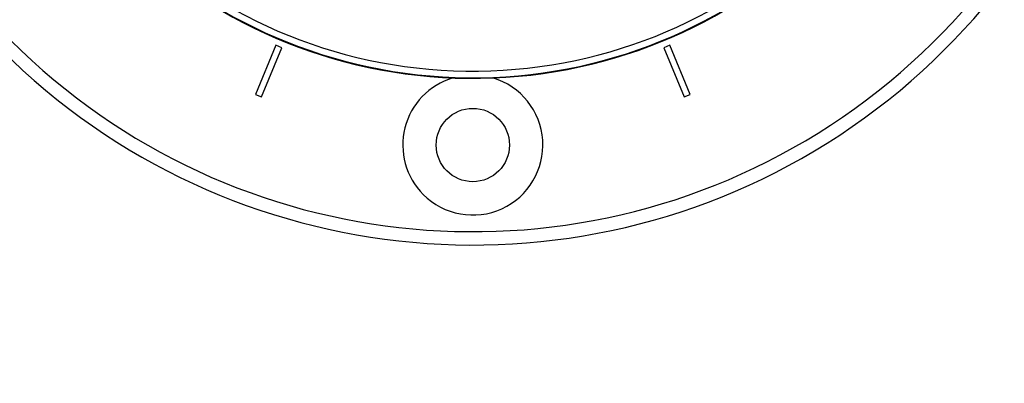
# Model space of a CAD drawing. Header units: millimetres. Extents: x 36407 to 443956, y 6043 to 409364.
# Tile 27 of 73: x 87328 to 94709, y 236919 to 239647. Entities that reach past the tile are written whole.
import ezdxf

# ---------------------------------------------------------------- set-up
doc = ezdxf.new("R2010")
doc.units = ezdxf.units.MM
doc.header["$LTSCALE"] = 50
doc.layers.add('COMPONENT_GEOMETRY', color=7, linetype='Continuous')
doc.styles.add('SLDTEXTSTYLE0', font='TXT', dxfattribs={"width": 0.75})
doc.dimstyles.new('SLDDIMSTYLE1', dxfattribs={"dimtxt": 2500, "dimasz": 165.1, "dimexe": 0, "dimexo": 0.0625, "dimgap": 625, "dimtad": 0, "dimtih": 1, "dimtoh": 1, "dimdec": 0, "dimrnd": 1e-09, "dimzin": 12, "dimdsep": 46, "dimtxsty": 'SLDTEXTSTYLE0', "dimsah": 1, "dimcen": 0.09, "dimadec": 0, "dimazin": 3, "dimtfac": 1, "dimtdec": 0, "dimtofl": 0, "dimtmove": 0, "dimatfit": 3, "dimfxl": 1, "dimfrac": 2, "dimtolj": 1, "dimtzin": 12, "dimarcsym": 0})

# ---------------------------------------------------------------- blocks, each defined once
blk = doc.blocks.new('_D_3')
at = {"layer": 'COMPONENT_GEOMETRY', "color": 7}
for p, q in [((240160.5, 319828.1), (240160.5, 202242)), ((85724.7, 242893.1), (85724.7, 202242)), ((157017.3, 206001.4), (156255.5, 206001.4)), ((156255.5, 206001.4), (156255.5, 202032.7)), ((168868, 206001.4), (169629.7, 206001.4)), ((169629.7, 206001.4), (169629.7, 202032.7)), ((85724.7, 202400.7), (155016.4, 202400.7)), ((240160.5, 202400.7), (170868.8, 202400.7)), ((156255.5, 202032.7), (157017.3, 202032.7)), ((169629.7, 202032.7), (168868, 202032.7))]:
    blk.add_line(p, q, dxfattribs=at)
for points in [[(85724.7, 202400.7), (85889.8, 202375.3), (85889.8, 202426.1)], [(240160.5, 202400.7), (239995.4, 202426.1), (239995.4, 202375.3)]]:
    blk.add_solid(points, dxfattribs=at)
at = {"layer": 'COMPONENT_GEOMETRY', "color": 7, "char_height": 2500, "attachment_point": 1, "style": 'SLDTEXTSTYLE0'}
for s, insert in [('10\'1.60"', (157017.3, 205255.3)), ('3089', (159248.2, 201514.9))]:
    blk.add_mtext(s, dxfattribs=dict(at, insert=insert))

msp = doc.modelspace()

# ---------------------------------------------------------------- linework, layer by layer
at = {"color": 7, "linetype": 'Continuous', "lineweight": 25}
for p, q in [((89247.43, 239455.45), (89094.35, 239085.9)), ((89140.55, 239066.77), (89293.62, 239436.32)), ((89293.62, 239436.32), (89247.43, 239455.45)), ((92202.01, 239455.45), (92155.82, 239436.32)), ((92155.82, 239436.32), (92308.89, 239066.77)), ((92355.09, 239085.9), (92202.01, 239455.45)), ((89094.35, 239085.9), (89140.55, 239066.77)), ((92308.89, 239066.77), (92355.09, 239085.9))]:
    msp.add_line(p, q, dxfattribs=at)
msp.add_circle((90724.72, 238706.63), 275, dxfattribs=at)
for centre, radius, start, end in [((90724.72, 242956.63), 5000, 65.640303, 24.359697), ((90724.72, 242956.63), 4900, 66.081397, 23.918603), ((90724.72, 242956.63), 3750, 91.693338, 358.306662), ((90724.72, 242956.63), 3745.57, 91.664902, 358.335098), ((90724.72, 242956.63), 3695.6, 92.389452, 357.610548), ((90724.72, 238706.63), 525, 106.639929, 225), ((90724.72, 238706.63), 525, 225, 73.360071)]:
    msp.add_arc(centre, radius, start, end, dxfattribs=at)

# ---------------------------------------------------------------- dimensions: what is measured, and where the dimension line sits
at = {"layer": 'COMPONENT_GEOMETRY', "color": 7}
dim = msp.add_linear_dim(base=(85724.72, 202400.71), p1=(240160.49, 319891.58), p2=(85724.72, 242956.63), dimstyle='SLDDIMSTYLE1', dxfattribs=at)
dim.commit()
dim.dimension.update_dxf_attribs({"geometry": '_D_3', "text_midpoint": (162942.6, 202400.71), "dimtype": 160})

doc.saveas('drawing.dxf')
